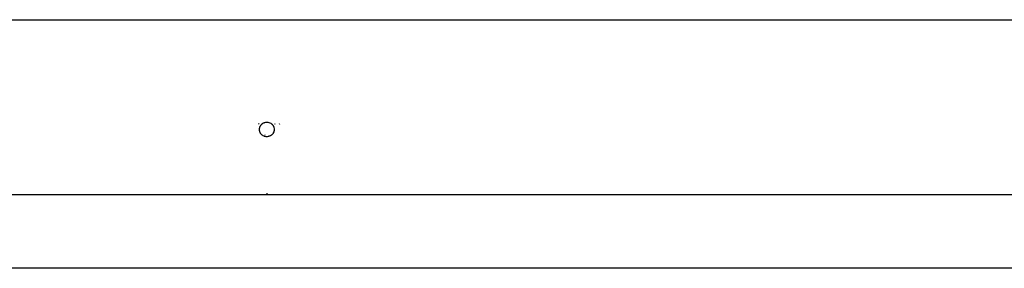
# Model space of a CAD drawing. Extents: x -1681 to 1519, y -1242 to 981.
# Tile 16 of 28: x -182 to 220, y 488 to 589. Entities that reach past the tile are written whole.
import ezdxf

# ---------------------------------------------------------------- set-up
doc = ezdxf.new("R2010")
doc.units = 0
doc.layers.get('0').update_dxf_attribs({"linetype": 'CONTINUOUS'})

msp = doc.modelspace()

# ---------------------------------------------------------------- linework, layer by layer
for p, q in [((-801.24, 589.15), (638.77, 589.15)), ((-84.52, 546.57), (-84.31, 546.81)), ((-83.14, 546.66), (-83.25, 546.57)), ((-83.03, 546.75), (-83.14, 546.66)), ((-83, 546.77), (-83.03, 546.75)), ((-83, 546.77), (-82.94, 546.81)), ((-82.89, 546.85), (-82.94, 546.81)), ((-82.89, 546.85), (-82.52, 547.06)), ((-82.52, 547.06), (-82.43, 547.1)), ((-82.43, 547.1), (-82.39, 547.12)), ((-82.39, 547.12), (-82.33, 547.13)), ((-82.33, 547.13), (-82.11, 547.22)), ((-82.11, 547.22), (-81.68, 547.32)), ((-81.68, 547.32), (-81.6, 547.33)), ((-81.63, 547.32), (-81.6, 547.33)), ((-81.6, 547.33), (-81.55, 547.33)), ((-81.55, 547.33), (-81.24, 547.35)), ((-81.24, 547.35), (-80.8, 547.32)), ((-80.8, 547.32), (-80.37, 547.22)), ((-80.37, 547.22), (-80.04, 547.1)), ((-80.04, 547.1), (-80, 547.09)), ((-80, 547.09), (-79.96, 547.06)), ((-79.96, 547.06), (-79.58, 546.85)), ((-79.53, 546.81), (-79.58, 546.85)), ((-79.47, 546.78), (-79.53, 546.81)), ((-79.53, 546.81), (-79.51, 546.8)), ((-79.47, 546.78), (-79.51, 546.8)), ((-79.43, 546.73), (-79.47, 546.78)), ((-79.33, 546.66), (-79.43, 546.73)), ((-79.33, 546.66), (-79.22, 546.58)), ((-78.16, 546.81), (-77.91, 546.51)), ((-76.15, 546.81), (-76.02, 546.51)), ((-84.56, 546.52), (-84.52, 546.57)), ((-84.23, 544.6), (-84.2, 544.71)), ((-84.22, 544.55), (-84.23, 544.6)), ((-84.23, 544.49), (-84.22, 544.55)), ((-84.23, 544.35), (-84.23, 544.49)), ((-84.2, 543.91), (-84.23, 544.35)), ((-84.2, 544.71), (-84.15, 545.08)), ((-84.18, 543.83), (-84.2, 543.91)), ((-84.18, 543.78), (-84.18, 543.83)), ((-84.14, 543.66), (-84.18, 543.78)), ((-84.15, 545.08), (-84.1, 545.21)), ((-84.1, 543.49), (-84.14, 543.66)), ((-84.1, 545.21), (-84.07, 545.28)), ((-84.06, 543.34), (-84.1, 543.49)), ((-84.07, 545.28), (-84.05, 545.39)), ((-83.96, 543.12), (-84.06, 543.34)), ((-84.05, 545.39), (-84, 545.48)), ((-84, 545.48), (-83.95, 545.63)), ((-83.92, 543.01), (-83.96, 543.12)), ((-83.95, 545.63), (-83.75, 545.96)), ((-83.87, 542.93), (-83.92, 543.01)), ((-83.81, 542.8), (-83.87, 542.93)), ((-83.76, 542.74), (-83.81, 542.8)), ((-83.46, 542.33), (-83.76, 542.74)), ((-83.75, 545.96), (-83.69, 546.07)), ((-83.69, 546.07), (-83.66, 546.11)), ((-83.66, 546.11), (-83.65, 546.13)), ((-83.65, 546.13), (-83.3, 546.52)), ((-83.25, 546.57), (-83.3, 546.52)), ((-82.27, 546.6), (-82.3, 546.58)), ((-79.22, 546.58), (-79.17, 546.52)), ((-79.17, 546.52), (-79.13, 546.52)), ((-79.13, 546.52), (-78.92, 546.26)), ((-78.92, 546.26), (-78.8, 546.09)), ((-78.71, 542.74), (-78.82, 542.57)), ((-78.8, 546.09), (-78.76, 546.05)), ((-78.76, 546.05), (-78.74, 546)), ((-78.74, 546), (-78.71, 545.96)), ((-78.71, 545.96), (-78.66, 545.9)), ((-78.6, 542.96), (-78.71, 542.74)), ((-78.66, 545.9), (-78.47, 545.5)), ((-78.41, 543.34), (-78.6, 542.96)), ((-78.47, 545.5), (-78.42, 545.37)), ((-78.42, 545.37), (-78.4, 545.32)), ((-78.37, 543.5), (-78.41, 543.34)), ((-78.4, 545.32), (-78.38, 545.26)), ((-78.38, 545.26), (-78.37, 545.21)), ((-78.37, 545.21), (-78.33, 545.08)), ((-78.32, 543.65), (-78.37, 543.5)), ((-78.33, 545.08), (-78.25, 544.65)), ((-78.31, 543.7), (-78.32, 543.65)), ((-78.29, 543.77), (-78.31, 543.7)), ((-78.24, 544.21), (-78.29, 543.77)), ((-78.25, 544.65), (-78.25, 544.56)), ((-78.25, 544.56), (-78.24, 544.51)), ((-78.24, 544.51), (-78.25, 544.45)), ((-78.25, 544.45), (-78.24, 544.35)), ((-78.24, 544.35), (-78.24, 544.21)), ((-83.3, 542.18), (-83.46, 542.33)), ((-83.14, 542.03), (-83.3, 542.18)), ((-82.94, 541.89), (-83.14, 542.03)), ((-82.86, 541.84), (-82.94, 541.89)), ((-82.83, 541.81), (-82.86, 541.84)), ((-82.77, 541.77), (-82.83, 541.81)), ((-82.38, 541.58), (-82.77, 541.77)), ((-82.14, 541.5), (-82.38, 541.58)), ((-82.08, 541.47), (-82.14, 541.5)), ((-82.04, 541.47), (-82.08, 541.47)), ((-81.96, 541.44), (-82.04, 541.47)), ((-81.96, 541.99), (-81.99, 542.01)), ((-81.53, 541.36), (-81.96, 541.44)), ((-81.34, 541.36), (-81.53, 541.36)), ((-81.28, 541.35), (-81.34, 541.36)), ((-81.22, 541.36), (-81.28, 541.35)), ((-81.08, 541.35), (-81.22, 541.36)), ((-80.65, 541.41), (-81.08, 541.35)), ((-80.52, 541.44), (-80.65, 541.41)), ((-80.51, 541.99), (-80.54, 541.98)), ((-80.47, 541.45), (-80.52, 541.44)), ((-80.41, 541.48), (-80.47, 541.45)), ((-80.22, 541.53), (-80.41, 541.48)), ((-79.82, 541.71), (-80.22, 541.53)), ((-79.75, 541.75), (-79.82, 541.71)), ((-79.71, 541.77), (-79.75, 541.75)), ((-79.66, 541.8), (-79.71, 541.77)), ((-79.53, 541.89), (-79.66, 541.8)), ((-79.45, 541.94), (-79.53, 541.89)), ((-79.16, 542.19), (-79.45, 541.94)), ((-79.11, 542.23), (-79.16, 542.19)), ((-79.07, 542.27), (-79.11, 542.23)), ((-79.04, 542.31), (-79.07, 542.27)), ((-78.82, 542.57), (-79.04, 542.31)), ((654.26, 517.63), (-816.74, 517.63)), ((-81.24, 518.25), (-81.24, 518.08)), ((-81.24, 518.08), (-81.24, 517.92)), ((808.33, 487.63), (-970.8, 487.63))]:
    msp.add_line(p, q)

doc.saveas('drawing.dxf')
